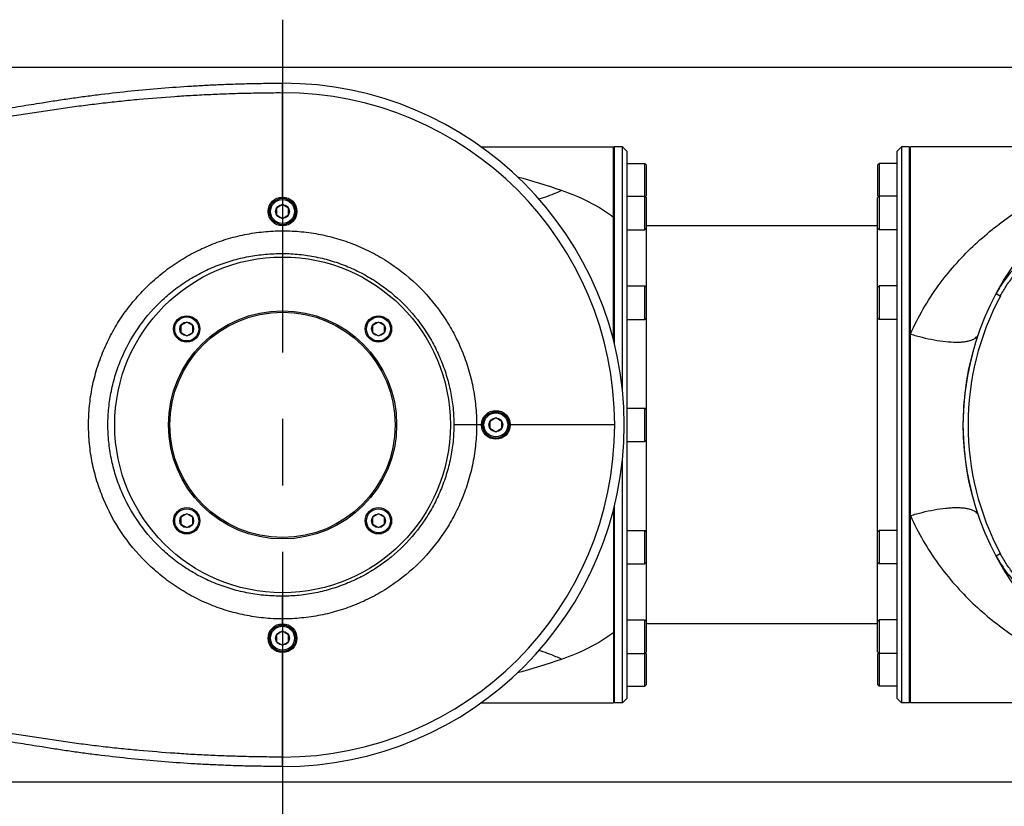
# Model space of a CAD drawing. Header units: millimetres. Extents: x 16 to 3344, y 34 to 2360.
# Tile 24 of 127: x 885 to 1091, y 1460 to 1624. Entities that reach past the tile are written whole.
import ezdxf

# ---------------------------------------------------------------- set-up
doc = ezdxf.new("R2010")
doc.units = ezdxf.units.MM
doc.header["$LTSCALE"] = 185.02
doc.linetypes.add('CENTER', pattern=[0.6, 0.375, -0.075, 0.075, -0.075])
doc.layers.get('0').update_dxf_attribs({"linetype": 'CONTINUOUS'})
for name, color, linetype in [('BASE_ASM_PBL6', 7, 'CONTINUOUS'), ('DEFAULT_1', 7, 'CENTER'), ('MIDDLE_ASM_PBL18', 7, 'CONTINUOUS'), ('TOP_ASM_PBL17', 7, 'CONTINUOUS'), ('TOP_VIEW_VBL5', 7, 'CONTINUOUS')]:
    doc.layers.add(name, color=color, linetype=linetype)
doc.styles.get("Standard").update_dxf_attribs({"font": 'malgun.ttf'})
doc.dimstyles.new('DIMSTYLE_2', dxfattribs={"dimtxt": 16, "dimasz": 6, "dimexe": 1, "dimexo": 0.5, "dimgap": 1, "dimtad": 1, "dimdsep": 46, "dimtxsty": 'Standard', "dimblk": '_FILLED', "dimblk1": '_FILLED', "dimblk2": '_FILLED', "dimcen": 0.09, "dimclrt": 134, "dimazin": 2, "dimtp": 0.5, "dimtm": 0.5, "dimtfac": 1, "dimtofl": 0, "dimtmove": 0, "dimatfit": 3, "dimldrblk": '_FILLED', "dimfxl": 1, "dimtolj": 1, "dimarcsym": 0})

# ---------------------------------------------------------------- blocks, each defined once
blk = doc.blocks.new('_FILLED')
at = {"color": 0, "linetype": 'ByBlock'}
blk.add_solid([(0, 0), (-1, 0.2), (-1, -0.2)], dxfattribs=at)
blk = doc.blocks.new('*D20')
at = {"color": 134, "transparency": 16777216}
for p, q in [((1268.41, 1549.64), (770.17, 1549.64)), ((774.17, 1549.64), (774.17, 1475.14)), ((774.17, 1400.64), (774.17, 1475.14)), ((1268.41, 1400.64), (770.17, 1400.64))]:
    blk.add_line(p, q, dxfattribs=at)
at = {"color": 134, "transparency": 16777216, "xscale": 6, "yscale": 6, "zscale": 6}
for p, rotation in [((774.17, 1549.64), 90), ((774.17, 1400.64), 270)]:
    blk.add_blockref('_FILLED', p, dxfattribs=dict(at, rotation=rotation))
at = {"color": 134, "transparency": 16777216, "insert": (754.17, 1475.14), "char_height": 16, "width": 36.8, "attachment_point": 2, "rotation": 90, "line_spacing_factor": 0.9}
blk.add_mtext('149', dxfattribs=at)
blk = doc.blocks.new('TOP_ASM_PBL17', base_point=(986.42, 1475.14))
at = {"layer": 'TOP_ASM_PBL17', "color": 7}
for p, q in [((1070.41, 1522.64), (1070.41, 1546.39)), ((1070.41, 1521.09), (1069.16, 1520.36)), ((1069.16, 1520.36), (1069.16, 1518.92)), ((1071.66, 1520.36), (1070.41, 1521.09)), ((1071.66, 1518.92), (1071.66, 1520.36)), ((1069.16, 1518.92), (1070.41, 1518.2)), ((1070.41, 1518.2), (1071.66, 1518.92)), ((1070.41, 1516.64), (1070.41, 1510.87)), ((1050.41, 1496.59), (1049.16, 1495.86)), ((1049.16, 1495.86), (1049.16, 1494.42)), ((1051.66, 1495.86), (1050.41, 1496.59)), ((1051.66, 1494.42), (1051.66, 1495.86)), ((1090.41, 1496.59), (1089.16, 1495.86)), ((1089.16, 1495.86), (1089.16, 1494.42)), ((1091.66, 1495.86), (1090.41, 1496.59)), ((1091.66, 1494.42), (1091.66, 1495.86)), ((1049.16, 1494.42), (1050.41, 1493.7)), ((1050.41, 1493.7), (1051.66, 1494.42)), ((1089.16, 1494.42), (1090.41, 1493.7)), ((1090.41, 1493.7), (1091.66, 1494.42)), ((1111.91, 1475.14), (1106.14, 1475.14)), ((1114.91, 1476.59), (1113.66, 1475.86)), ((1113.66, 1475.86), (1113.66, 1474.42)), ((1116.16, 1475.86), (1114.91, 1476.59)), ((1116.16, 1474.42), (1116.16, 1475.86)), ((1139.68, 1475.14), (1117.91, 1475.14)), ((1113.66, 1474.42), (1114.91, 1473.7)), ((1114.91, 1473.7), (1116.16, 1474.42)), ((1050.41, 1456.59), (1049.16, 1455.86)), ((1051.66, 1455.86), (1050.41, 1456.59)), ((1090.41, 1456.59), (1089.16, 1455.86)), ((1091.66, 1455.86), (1090.41, 1456.59)), ((1049.16, 1455.86), (1049.16, 1454.42)), ((1049.16, 1454.42), (1050.41, 1453.7)), ((1050.41, 1453.7), (1051.66, 1454.42)), ((1051.66, 1454.42), (1051.66, 1455.86)), ((1089.16, 1455.86), (1089.16, 1454.42)), ((1089.16, 1454.42), (1090.41, 1453.7)), ((1090.41, 1453.7), (1091.66, 1454.42)), ((1091.66, 1454.42), (1091.66, 1455.86)), ((1070.41, 1434.67), (1070.41, 1439.41)), ((1070.41, 1433.64), (1070.41, 1434.67)), ((1070.41, 1432.09), (1069.16, 1431.36)), ((1071.66, 1431.36), (1070.41, 1432.09)), ((1069.16, 1431.36), (1069.16, 1429.92)), ((1069.16, 1429.92), (1070.41, 1429.2)), ((1070.41, 1429.2), (1071.66, 1429.92)), ((1071.66, 1429.92), (1071.66, 1431.36)), ((1070.41, 1403.89), (1070.41, 1427.64))]:
    blk.add_line(p, q, dxfattribs=at)
for centre, radius in [((1070.41, 1519.64), 3), ((1070.41, 1519.64), 2.75), ((1070.41, 1519.64), 2.5), ((1070.41, 1519.64), 1.44), ((1070.41, 1475.14), 35), ((1070.41, 1475.14), 23.8), ((1070.41, 1475.14), 23.5), ((1050.41, 1495.14), 2.75), ((1050.41, 1495.14), 2.5), ((1090.41, 1495.14), 2.75), ((1090.41, 1495.14), 2.5), ((1050.41, 1495.14), 1.44), ((1090.41, 1495.14), 1.44), ((1114.91, 1475.14), 3), ((1114.91, 1475.14), 2.75), ((1114.91, 1475.14), 2.5), ((1114.91, 1475.14), 1.44), ((1050.41, 1455.14), 2.75), ((1050.41, 1455.14), 2.5), ((1050.41, 1455.14), 1.44), ((1090.41, 1455.14), 2.75), ((1090.41, 1455.14), 2.5), ((1090.41, 1455.14), 1.44), ((1070.41, 1430.64), 3), ((1070.41, 1430.64), 2.75), ((1070.41, 1430.64), 2.5), ((1070.41, 1430.64), 1.44)]:
    blk.add_circle(centre, radius, dxfattribs=at)
for radius in [71.25, 69.28]:
    blk.add_arc((1070.41, 1475.14), radius, 270, 90, dxfattribs=at)
for points, knots in [([(1020.25, 1542.33), (1021.27, 1542.49), (1023.31, 1542.82), (1026.39, 1543.27), (1029.48, 1543.7), (1033.62, 1544.22), (1038.82, 1544.81), (1045.09, 1545.38), (1050.34, 1545.76), (1054.55, 1545.99), (1057.72, 1546.14), (1060.89, 1546.25), (1063.53, 1546.32), (1065.64, 1546.36), (1067.76, 1546.39), (1069.35, 1546.4), (1070.41, 1546.39)], [0, 0, 0, 0, 0.061576, 0.123327, 0.185242, 0.247311, 0.371866, 0.496903, 0.622331, 0.685162, 0.748056, 0.810998, 0.873978, 0.905479, 0.936983, 1, 1, 1, 1]), ([(951.32, 1533.39), (952.54, 1533.46), (954.99, 1533.6), (959.91, 1533.91), (966.1, 1534.35), (973.55, 1534.94), (981.01, 1535.61), (988.46, 1536.37), (995.91, 1537.21), (1002.11, 1537.98), (1007.06, 1538.63), (1010.77, 1539.14), (1014.48, 1539.67), (1018.18, 1540.23), (1021.27, 1540.71), (1023.74, 1541.08), (1026.21, 1541.43), (1029.31, 1541.83), (1033.02, 1542.28), (1036.75, 1542.69), (1041.72, 1543.18), (1046.7, 1543.58), (1051.68, 1543.89), (1055.43, 1544.08), (1059.17, 1544.23), (1062.91, 1544.34), (1066.66, 1544.4), (1069.16, 1544.43), (1070.41, 1544.42)], [0, 0, 0, 0, 0.030661, 0.061537, 0.123715, 0.186199, 0.248788, 0.311389, 0.37399, 0.436591, 0.467891, 0.499192, 0.530493, 0.561793, 0.593094, 0.608744, 0.624394, 0.655695, 0.686996, 0.718296, 0.749597, 0.812197, 0.843498, 0.874798, 0.906099, 0.937399, 0.9687, 1, 1, 1, 1]), ([(951.32, 1534.28), (952.66, 1534.37), (955.35, 1534.57), (960.8, 1534.99), (970.6, 1535.84), (981.95, 1537.02), (993.47, 1538.42), (1000.81, 1539.4), (1006.74, 1540.24), (1011.23, 1540.9), (1014.98, 1541.48), (1017.98, 1541.96), (1019.49, 1542.21), (1020.25, 1542.33)], [0, 0, 0, 0, 0.058031, 0.116783, 0.236349, 0.482972, 0.609595, 0.738126, 0.803036, 0.868337, 0.934002, 0.966961, 1, 1, 1, 1]), ([(1029.94, 1475.14), (1029.94, 1476.47), (1030.07, 1479.12), (1030.66, 1483.05), (1031.64, 1486.91), (1032.99, 1490.64), (1034.71, 1494.23), (1036.77, 1497.63), (1039.15, 1500.81), (1041.83, 1503.74), (1044.77, 1506.41), (1047.95, 1508.78), (1051.35, 1510.83), (1054.93, 1512.55), (1058.04, 1513.68), (1060.58, 1514.4), (1062.52, 1514.84), (1064.47, 1515.18), (1066.44, 1515.42), (1068.42, 1515.58), (1069.74, 1515.62), (1070.41, 1515.62)], [0, 0, 0, 0, 0.062583, 0.125153, 0.187705, 0.250242, 0.312763, 0.37527, 0.437764, 0.500247, 0.562712, 0.625155, 0.687581, 0.750003, 0.81244, 0.843678, 0.874926, 0.906176, 0.937428, 0.968701, 1, 1, 1, 1]), ([(1070.41, 1515.62), (1071.73, 1515.62), (1074.38, 1515.48), (1078.32, 1514.91), (1082.18, 1513.94), (1085.93, 1512.61), (1089.52, 1510.91), (1094.07, 1508.18), (1099.22, 1503.96), (1103.45, 1498.81), (1106.17, 1494.26), (1107.87, 1490.66), (1109.21, 1486.91), (1110.17, 1483.05), (1110.75, 1479.12), (1110.88, 1476.47), (1110.88, 1475.14)], [0, 0, 0, 0, 0.062522, 0.125032, 0.187545, 0.250064, 0.312585, 0.375106, 0.5, 0.624894, 0.687415, 0.749936, 0.812455, 0.874968, 0.937478, 1, 1, 1, 1]), ([(1033.98, 1475.14), (1033.98, 1476.33), (1034.1, 1478.69), (1034.64, 1482.21), (1035.52, 1485.65), (1037.15, 1490.09), (1040, 1495.31), (1043.82, 1499.87), (1047.36, 1503), (1050.23, 1505.08), (1053.3, 1506.86), (1056.53, 1508.33), (1059.33, 1509.29), (1061.61, 1509.89), (1063.34, 1510.25), (1065.1, 1510.54), (1066.86, 1510.73), (1068.63, 1510.84), (1069.81, 1510.87), (1070.41, 1510.87)], [0, 0, 0, 0, 0.062617, 0.125218, 0.187799, 0.250359, 0.375273, 0.500124, 0.562598, 0.625047, 0.68748, 0.749912, 0.812363, 0.843611, 0.874869, 0.906128, 0.937391, 0.968682, 1, 1, 1, 1]), ([(1070.41, 1510.87), (1070.99, 1510.87), (1072.16, 1510.84), (1073.91, 1510.71), (1075.64, 1510.49), (1077.94, 1510.08), (1080.78, 1509.36), (1084.08, 1508.17), (1087.25, 1506.66), (1091.25, 1504.25), (1095.79, 1500.53), (1099.52, 1495.99), (1101.93, 1491.98), (1103.43, 1488.81), (1104.62, 1485.51), (1105.34, 1482.68), (1105.75, 1480.38), (1105.98, 1478.64), (1106.11, 1476.89), (1106.14, 1475.73), (1106.14, 1475.14)], [0, 0, 0, 0, 0.031268, 0.062535, 0.093797, 0.125056, 0.187566, 0.25008, 0.312596, 0.375113, 0.5, 0.624887, 0.687404, 0.74992, 0.812434, 0.874944, 0.906203, 0.937465, 0.968732, 1, 1, 1, 1]), ([(1070.41, 1434.67), (1069.74, 1434.67), (1068.42, 1434.7), (1066.44, 1434.86), (1064.47, 1435.11), (1062.52, 1435.45), (1060.58, 1435.89), (1058.04, 1436.61), (1054.93, 1437.74), (1051.35, 1439.45), (1047.95, 1441.51), (1044.77, 1443.88), (1040.85, 1447.43), (1036.6, 1452.55), (1033.44, 1458.4), (1031.64, 1463.38), (1030.66, 1467.23), (1030.07, 1471.17), (1029.94, 1473.82), (1029.94, 1475.14)], [0, 0, 0, 0, 0.031308, 0.062591, 0.093852, 0.125112, 0.156368, 0.187616, 0.250071, 0.312513, 0.374958, 0.437419, 0.499903, 0.624771, 0.749685, 0.81224, 0.874811, 0.937398, 1, 1, 1, 1]), ([(1070.41, 1439.41), (1069.81, 1439.41), (1068.63, 1439.44), (1066.86, 1439.55), (1065.1, 1439.75), (1063.34, 1440.03), (1061.61, 1440.4), (1059.33, 1441), (1056.53, 1441.96), (1053.3, 1443.43), (1050.23, 1445.21), (1047.36, 1447.28), (1043.82, 1450.42), (1040, 1454.97), (1037.15, 1460.19), (1035.52, 1464.63), (1034.64, 1468.08), (1034.1, 1471.59), (1033.98, 1473.96), (1033.98, 1475.14)], [0, 0, 0, 0, 0.031318, 0.062609, 0.093872, 0.125131, 0.156389, 0.187637, 0.250088, 0.31252, 0.374953, 0.437402, 0.499876, 0.624727, 0.749641, 0.812201, 0.874782, 0.937383, 1, 1, 1, 1]), ([(1110.88, 1475.14), (1110.88, 1473.82), (1110.75, 1471.17), (1110.17, 1467.23), (1109.21, 1463.37), (1107.87, 1459.62), (1106.17, 1456.02), (1103.45, 1451.48), (1099.22, 1446.33), (1094.07, 1442.1), (1089.52, 1439.38), (1085.93, 1437.68), (1082.18, 1436.34), (1078.32, 1435.38), (1074.38, 1434.8), (1071.73, 1434.67), (1070.41, 1434.67)], [0, 0, 0, 0, 0.062522, 0.125032, 0.187545, 0.250064, 0.312585, 0.375106, 0.5, 0.624894, 0.687415, 0.749936, 0.812455, 0.874968, 0.937478, 1, 1, 1, 1]), ([(1106.14, 1475.14), (1106.14, 1474.56), (1106.11, 1473.39), (1105.98, 1471.64), (1105.75, 1469.9), (1105.34, 1467.6), (1104.62, 1464.77), (1103.43, 1461.47), (1101.93, 1458.3), (1099.52, 1454.3), (1095.79, 1449.76), (1091.25, 1446.03), (1087.25, 1443.62), (1084.08, 1442.12), (1080.78, 1440.93), (1077.94, 1440.21), (1075.64, 1439.79), (1073.91, 1439.57), (1072.16, 1439.44), (1070.99, 1439.41), (1070.41, 1439.41)], [0, 0, 0, 0, 0.031268, 0.062535, 0.093797, 0.125056, 0.187566, 0.25008, 0.312596, 0.375113, 0.5, 0.624887, 0.687404, 0.74992, 0.812434, 0.874944, 0.906203, 0.937465, 0.968732, 1, 1, 1, 1]), ([(1070.41, 1405.86), (1069.16, 1405.85), (1066.66, 1405.88), (1062.91, 1405.94), (1059.17, 1406.05), (1055.43, 1406.2), (1051.68, 1406.39), (1046.7, 1406.71), (1041.72, 1407.11), (1036.75, 1407.59), (1033.02, 1408), (1029.31, 1408.45), (1026.21, 1408.86), (1023.74, 1409.21), (1021.27, 1409.58), (1018.18, 1410.05), (1014.48, 1410.61), (1010.77, 1411.14), (1007.06, 1411.65), (1002.11, 1412.31), (995.91, 1413.08), (988.46, 1413.92), (981.01, 1414.67), (973.55, 1415.34), (966.1, 1415.94), (959.91, 1416.37), (954.99, 1416.68), (952.54, 1416.82), (951.32, 1416.89)], [0, 0, 0, 0, 0.0313, 0.062601, 0.093901, 0.125202, 0.156502, 0.187803, 0.250403, 0.281704, 0.313004, 0.344305, 0.375606, 0.391256, 0.406906, 0.438207, 0.469507, 0.500808, 0.532109, 0.563409, 0.62601, 0.688611, 0.751212, 0.813801, 0.876285, 0.938463, 0.969339, 1, 1, 1, 1]), ([(1020.25, 1407.96), (1019.49, 1408.08), (1017.98, 1408.32), (1014.98, 1408.8), (1011.23, 1409.38), (1006.74, 1410.04), (1000.81, 1410.89), (993.47, 1411.86), (981.95, 1413.26), (970.6, 1414.44), (960.8, 1415.29), (955.35, 1415.72), (952.66, 1415.91), (951.32, 1416.01)], [0, 0, 0, 0, 0.033039, 0.065998, 0.131663, 0.196964, 0.261874, 0.390405, 0.517028, 0.763651, 0.883217, 0.941969, 1, 1, 1, 1]), ([(1070.41, 1403.89), (1069.35, 1403.88), (1067.76, 1403.9), (1065.64, 1403.93), (1063.53, 1403.96), (1060.89, 1404.03), (1057.72, 1404.15), (1054.55, 1404.29), (1050.34, 1404.53), (1045.09, 1404.9), (1038.82, 1405.48), (1033.62, 1406.06), (1029.48, 1406.59), (1026.39, 1407.01), (1023.31, 1407.47), (1021.27, 1407.79), (1020.25, 1407.96)], [0, 0, 0, 0, 0.063017, 0.094521, 0.126022, 0.189002, 0.251944, 0.314838, 0.377669, 0.503097, 0.628134, 0.752689, 0.814758, 0.876673, 0.938424, 1, 1, 1, 1])]:
    blk.add_open_spline(points, degree=3, knots=knots, dxfattribs=at)
blk = doc.blocks.new('MIDDLE_ASM_PBL18', base_point=(1220.09, 1475.14))
at = {"layer": 'MIDDLE_ASM_PBL18', "color": 7}
for p, q in [((1111.76, 1533.14), (1139.41, 1533.14)), ((1139.41, 1492.85), (1139.41, 1533.14)), ((1139.61, 1533.14), (1139.61, 1492.06)), ((1141.31, 1533.14), (1139.61, 1533.14)), ((1141.31, 1482.05), (1141.31, 1533.14)), ((1141.31, 1533.14), (1142.31, 1532.14)), ((1198.51, 1532.14), (1199.51, 1533.14)), ((1201.21, 1533.14), (1199.51, 1533.14)), ((1199.51, 1533.14), (1199.51, 1417.14)), ((1201.21, 1417.14), (1201.21, 1533.14)), ((1270.41, 1533.14), (1201.41, 1533.14)), ((1201.41, 1417.14), (1201.41, 1533.14)), ((1139.61, 1531.14), (1139.41, 1531.14)), ((1142.31, 1418.14), (1142.31, 1532.14)), ((1198.51, 1532.14), (1198.51, 1418.14)), ((1201.41, 1531.14), (1201.21, 1531.14)), ((1142.31, 1529.64), (1145.96, 1529.64)), ((1145.96, 1515.81), (1145.96, 1529.64)), ((1146.31, 1529.29), (1145.96, 1529.64)), ((1146.31, 1522.99), (1146.31, 1529.29)), ((1194.51, 1529.29), (1194.86, 1529.64)), ((1194.51, 1529.29), (1194.51, 1522.99)), ((1198.51, 1529.64), (1194.86, 1529.64)), ((1194.86, 1529.64), (1194.86, 1515.81)), ((1142.31, 1522.81), (1145.96, 1522.81)), ((1146.31, 1522.46), (1145.96, 1522.81)), ((1146.31, 1522.99), (1146.04, 1522.73)), ((1146.31, 1427.82), (1146.31, 1522.46)), ((1194.51, 1522.99), (1194.77, 1522.73)), ((1194.51, 1522.46), (1194.86, 1522.81)), ((1194.51, 1427.82), (1194.51, 1522.46)), ((1198.51, 1522.81), (1194.86, 1522.81)), ((1142.31, 1515.81), (1145.96, 1515.81)), ((1146.31, 1516.16), (1145.96, 1515.81)), ((1194.51, 1516.64), (1146.31, 1516.64)), ((1194.51, 1516.16), (1194.86, 1515.81)), ((1198.51, 1515.81), (1194.86, 1515.81)), ((1247.91, 1515.56), (1246.66, 1514.84)), ((1246.66, 1513.39), (1246.66, 1514.84)), ((1249.16, 1514.84), (1247.91, 1515.56)), ((1249.16, 1514.84), (1249.16, 1513.39)), ((1245.6, 1512.19), (1230.49, 1512.19)), ((1246.66, 1513.39), (1247.91, 1512.67)), ((1247.91, 1512.67), (1249.16, 1513.39)), ((1310.32, 1512.19), (1250.21, 1512.19)), ((1314.08, 1513.3), (1310.32, 1510.01)), ((1310.32, 1510.01), (1310.32, 1512.19)), ((1227.14, 1510.01), (1310.32, 1510.01)), ((1304.88, 1505.51), (1303.63, 1504.79)), ((1306.13, 1504.79), (1304.88, 1505.51)), ((1142.31, 1504.14), (1145.96, 1504.14)), ((1145.96, 1497.14), (1145.96, 1504.14)), ((1146.31, 1503.79), (1145.96, 1504.14)), ((1194.51, 1503.79), (1194.86, 1504.14)), ((1198.51, 1504.14), (1194.86, 1504.14)), ((1194.86, 1504.14), (1194.86, 1497.14)), ((1303.63, 1503.35), (1303.63, 1504.79)), ((1306.13, 1504.79), (1306.13, 1503.35)), ((1220.13, 1502.01), (1219.25, 1502.48)), ((1227.8, 1501.44), (1231.41, 1501.44)), ((1303.63, 1503.35), (1304.88, 1502.62)), ((1304.88, 1502.62), (1306.13, 1503.35)), ((1231.41, 1500.64), (1227.8, 1500.64)), ((1146.31, 1497.49), (1145.96, 1497.14)), ((1194.51, 1497.49), (1194.86, 1497.14)), ((1142.31, 1497.14), (1145.96, 1497.14)), ((1198.51, 1497.14), (1194.86, 1497.14)), ((1142.31, 1478.64), (1145.96, 1478.64)), ((1145.96, 1471.64), (1145.96, 1478.64)), ((1146.31, 1478.29), (1145.96, 1478.64)), ((1142.31, 1471.64), (1145.96, 1471.64)), ((1146.31, 1471.99), (1145.96, 1471.64)), ((1141.31, 1417.14), (1141.31, 1468.24)), ((1139.61, 1458.23), (1139.61, 1417.14)), ((1139.41, 1457.44), (1139.41, 1417.14)), ((1142.31, 1453.14), (1145.96, 1453.14)), ((1146.31, 1452.79), (1145.96, 1453.14)), ((1145.96, 1446.14), (1145.96, 1453.14)), ((1194.51, 1452.79), (1194.86, 1453.14)), ((1198.51, 1453.14), (1194.86, 1453.14)), ((1194.86, 1453.14), (1194.86, 1446.14)), ((1219.25, 1447.81), (1220.13, 1448.28)), ((1142.31, 1446.14), (1145.96, 1446.14)), ((1146.31, 1446.49), (1145.96, 1446.14)), ((1194.51, 1446.49), (1194.86, 1446.14)), ((1198.51, 1446.14), (1194.86, 1446.14)), ((1304.88, 1447.66), (1303.63, 1446.94)), ((1303.63, 1445.5), (1303.63, 1446.94)), ((1306.13, 1446.94), (1304.88, 1447.66)), ((1306.13, 1446.94), (1306.13, 1445.5)), ((1303.63, 1445.5), (1304.88, 1444.77)), ((1304.88, 1444.77), (1306.13, 1445.5)), ((1227.14, 1440.27), (1226.79, 1439.68)), ((1310.32, 1440.27), (1227.14, 1440.27)), ((1314.08, 1436.98), (1310.32, 1440.27)), ((1310.32, 1438.09), (1310.32, 1440.27)), ((1230.49, 1438.09), (1245.6, 1438.09)), ((1250.21, 1438.09), (1310.32, 1438.09)), ((1247.91, 1437.61), (1246.66, 1436.89)), ((1246.66, 1435.45), (1246.66, 1436.89)), ((1249.16, 1436.89), (1247.91, 1437.61)), ((1249.16, 1436.89), (1249.16, 1435.45)), ((1142.31, 1434.47), (1145.96, 1434.47)), ((1146.31, 1434.12), (1145.96, 1434.47)), ((1145.96, 1420.64), (1145.96, 1434.47)), ((1194.51, 1433.64), (1146.31, 1433.64)), ((1194.51, 1434.12), (1194.86, 1434.47)), ((1198.51, 1434.47), (1194.86, 1434.47)), ((1194.86, 1434.47), (1194.86, 1420.64)), ((1246.66, 1435.45), (1247.91, 1434.73)), ((1247.91, 1434.73), (1249.16, 1435.45)), ((1142.31, 1427.47), (1145.96, 1427.47)), ((1146.31, 1427.82), (1145.96, 1427.47)), ((1146.31, 1427.29), (1146.04, 1427.56)), ((1194.51, 1427.82), (1194.86, 1427.47)), ((1194.51, 1427.29), (1194.77, 1427.56)), ((1198.51, 1427.47), (1194.86, 1427.47)), ((1146.31, 1420.99), (1146.31, 1427.29)), ((1194.51, 1427.29), (1194.51, 1420.99)), ((1142.31, 1420.64), (1145.96, 1420.64)), ((1146.31, 1420.99), (1145.96, 1420.64)), ((1194.51, 1420.99), (1194.86, 1420.64)), ((1198.51, 1420.64), (1194.86, 1420.64)), ((1111.76, 1417.14), (1139.41, 1417.14)), ((1139.61, 1419.14), (1139.41, 1419.14)), ((1141.31, 1417.14), (1139.61, 1417.14)), ((1141.31, 1417.14), (1142.31, 1418.14)), ((1198.51, 1418.14), (1199.51, 1417.14)), ((1201.21, 1417.14), (1199.51, 1417.14)), ((1201.41, 1419.14), (1201.21, 1419.14)), ((1270.41, 1417.14), (1201.41, 1417.14))]:
    blk.add_line(p, q, dxfattribs=at)
for centre, radius in [((1270.41, 1475.14), 58), ((1247.91, 1514.11), 3), ((1247.91, 1514.11), 2.75), ((1247.91, 1514.11), 2.58), ((1247.91, 1514.11), 1.25), ((1229.61, 1501.04), 6.5), ((1229.61, 1501.04), 5.5), ((1304.88, 1504.07), 3), ((1304.88, 1504.07), 2.75), ((1304.88, 1504.07), 2.58), ((1304.88, 1504.07), 1.25), ((1304.88, 1446.22), 3), ((1304.88, 1446.22), 2.75), ((1304.88, 1446.22), 2.58), ((1304.88, 1446.22), 1.25), ((1247.91, 1436.17), 3), ((1247.91, 1436.17), 2.75), ((1247.91, 1436.17), 2.58), ((1247.91, 1436.17), 1.25)]:
    blk.add_circle(centre, radius, dxfattribs=at)
for centre, radius, start, end in [((1080.32, 1383.33), 148.73, 71.0542, 74.7464), ((1247.23, 1482.73), 33.89, 119.5981, 126.3708), ((1270.41, 1475.14), 53, 318.8565, 41.1435), ((1270.41, 1475.14), 57, 151.8799, 208.1201), ((1229.61, 1501.04), 1.85, 12.4869, 167.5131), ((1229.61, 1501.04), 1.55, 14.9552, 165.0447), ((1229.61, 1501.04), 1.85, 192.4869, 347.5131), ((1229.61, 1501.04), 1.55, 194.9552, 345.0447), ((1278.59, 1477.46), 66.51, 194.5554, 195.4309), ((1280.54, 1478), 68.53, 195.4281, 195.7313), ((1247.37, 1467.77), 34.14, 233.6545, 240.3776), ((1241.73, 1469.5), 33.36, 243.3844, 250.3162), ((1079.34, 1570.12), 152.04, 285.2957, 288.9056)]:
    blk.add_arc(centre, radius, start, end, dxfattribs=at)
for points, knots in [([(1201.41, 1494.08), (1202.18, 1495.87), (1203.93, 1499.32), (1207.05, 1504.12), (1210.55, 1508.47), (1215.56, 1513.66), (1222.43, 1519.17), (1231.35, 1524.39), (1240.65, 1528.31), (1250.2, 1531.06), (1259.89, 1532.71), (1266.41, 1533.11), (1269.66, 1533.14)], [0, 0, 0, 0, 0.070634, 0.139497, 0.206696, 0.272404, 0.4, 0.523804, 0.644928, 0.76423, 0.882392, 1, 1, 1, 1]), ([(1230.49, 1512.19), (1232.89, 1515.1), (1238.28, 1520.45), (1246.28, 1525.56), (1253.26, 1528.54), (1258.79, 1530.2), (1264.55, 1531.23), (1270.43, 1531.57), (1276.28, 1531.22), (1282.02, 1530.2), (1287.55, 1528.54), (1294.54, 1525.56), (1302.54, 1520.44), (1307.93, 1515.1), (1310.32, 1512.19)], [0, 0, 0, 0, 0.123588, 0.24686, 0.308877, 0.371999, 0.435909, 0.500226, 0.564525, 0.627838, 0.691009, 0.753282, 0.876579, 1, 1, 1, 1]), ([(1128.61, 1524), (1128.22, 1523.82), (1126.68, 1523.15), (1125.09, 1522.56), (1123.89, 1522.18)], [0, 0, 0, 0, 0.253051, 1, 1, 1, 1]), ([(1139.41, 1518.41), (1137.85, 1519.65), (1134.35, 1521.79), (1130.57, 1523.33), (1128.61, 1524)], [0, 0, 0, 0, 0.489133, 1, 1, 1, 1]), ([(1226.79, 1510.61), (1227.39, 1510.91), (1228.31, 1511.33), (1229.55, 1511.84), (1230.18, 1512.08), (1230.49, 1512.19)], [0, 0, 0, 0, 0.501484, 0.75147, 1, 1, 1, 1]), ([(1310.32, 1512.19), (1310.51, 1512.33), (1310.91, 1512.59), (1311.51, 1512.94), (1312.09, 1513.22), (1312.63, 1513.43), (1313.12, 1513.54), (1313.53, 1513.56), (1313.86, 1513.49), (1314.03, 1513.37), (1314.08, 1513.3)], [0, 0, 0, 0, 0.173115, 0.341767, 0.499602, 0.640752, 0.760667, 0.858262, 0.935606, 1, 1, 1, 1]), ([(1226.79, 1510.61), (1225.95, 1510.19), (1224.78, 1509.38), (1223.39, 1508.13), (1222.1, 1506.77), (1220.66, 1504.91), (1219.69, 1503.31), (1219.25, 1502.48)], [0, 0, 0, 0, 0.2497, 0.374756, 0.49983, 0.749876, 1, 1, 1, 1]), ([(1220.13, 1502.01), (1220.56, 1502.8), (1221.48, 1504.34), (1223.08, 1506.5), (1224.63, 1508.13), (1226.01, 1509.28), (1226.75, 1509.79), (1227.14, 1510.01)], [0, 0, 0, 0, 0.250136, 0.500056, 0.75006, 0.874594, 1, 1, 1, 1]), ([(1227.14, 1510.01), (1227.1, 1510.07), (1226.99, 1510.27), (1226.87, 1510.46), (1226.79, 1510.61)], [0, 0, 0, 0, 0.274202, 1, 1, 1, 1]), ([(1201.41, 1494.08), (1202.21, 1493.83), (1203.85, 1493.37), (1206.3, 1492.84), (1208.66, 1492.49), (1210.53, 1492.37), (1211.88, 1492.41), (1212.75, 1492.49), (1213.51, 1492.64), (1214.16, 1492.83), (1214.69, 1493.08), (1215.11, 1493.37), (1215.41, 1493.7), (1215.54, 1493.95), (1215.58, 1494.08)], [0, 0, 0, 0, 0.170006, 0.340805, 0.503921, 0.650757, 0.715815, 0.774469, 0.826386, 0.871629, 0.910564, 0.944043, 0.973307, 1, 1, 1, 1]), ([(1214.3, 1489.83), (1213.98, 1488.65), (1213.42, 1486.26), (1212.6, 1481.43), (1212.17, 1475.3), (1212.57, 1469.16), (1213.36, 1464.32), (1213.91, 1461.93), (1214.22, 1460.75)], [0, 0, 0, 0, 0.124794, 0.24978, 0.499973, 0.75018, 0.875184, 1, 1, 1, 1]), ([(1201.41, 1456.21), (1202.22, 1456.46), (1203.85, 1456.91), (1206.3, 1457.45), (1208.32, 1457.74), (1209.85, 1457.87), (1210.91, 1457.9), (1211.87, 1457.88), (1212.74, 1457.79), (1213.51, 1457.65), (1214.16, 1457.45), (1214.69, 1457.21), (1215.11, 1456.92), (1215.41, 1456.58), (1215.54, 1456.33), (1215.58, 1456.21)], [0, 0, 0, 0, 0.170123, 0.340804, 0.503869, 0.579882, 0.650795, 0.715731, 0.774307, 0.826311, 0.871647, 0.910549, 0.943985, 0.973283, 1, 1, 1, 1]), ([(1201.41, 1456.21), (1202.18, 1454.42), (1203.93, 1450.97), (1207.05, 1446.17), (1210.55, 1441.81), (1215.56, 1436.63), (1222.43, 1431.12), (1231.34, 1425.9), (1240.64, 1421.97), (1250.19, 1419.22), (1259.89, 1417.57), (1266.41, 1417.17), (1269.66, 1417.15)], [0, 0, 0, 0, 0.070634, 0.139497, 0.206696, 0.272404, 0.4, 0.523805, 0.644928, 0.76423, 0.882393, 1, 1, 1, 1]), ([(1227.14, 1440.27), (1226.75, 1440.5), (1226, 1441.01), (1224.62, 1442.17), (1223.07, 1443.8), (1221.47, 1445.95), (1220.56, 1447.49), (1220.13, 1448.28)], [0, 0, 0, 0, 0.12604, 0.252115, 0.50196, 0.750204, 1, 1, 1, 1]), ([(1219.25, 1447.81), (1219.69, 1446.99), (1220.65, 1445.4), (1222.35, 1443.18), (1224.02, 1441.53), (1225.53, 1440.38), (1226.36, 1439.89), (1226.79, 1439.68)], [0, 0, 0, 0, 0.247609, 0.49461, 0.744633, 0.87176, 1, 1, 1, 1]), ([(1310.32, 1438.09), (1309.11, 1436.62), (1306.56, 1433.83), (1302.33, 1430.07), (1297.74, 1426.78), (1293.63, 1424.46), (1290.2, 1422.88), (1286.65, 1421.47), (1282.02, 1420.08), (1276.26, 1419.06), (1270.39, 1418.71), (1264.53, 1419.06), (1258.79, 1420.08), (1253.26, 1421.74), (1246.28, 1424.73), (1238.27, 1429.84), (1232.88, 1435.18), (1230.49, 1438.09)], [0, 0, 0, 0, 0.062278, 0.123706, 0.18521, 0.247117, 0.278059, 0.309134, 0.372236, 0.43612, 0.500413, 0.564688, 0.627977, 0.691123, 0.753375, 0.876624, 1, 1, 1, 1]), ([(1314.08, 1436.98), (1314.03, 1436.91), (1313.86, 1436.8), (1313.53, 1436.73), (1313.12, 1436.75), (1312.63, 1436.86), (1312.09, 1437.06), (1311.51, 1437.34), (1310.91, 1437.69), (1310.51, 1437.95), (1310.32, 1438.09)], [0, 0, 0, 0, 0.064394, 0.141739, 0.239333, 0.359248, 0.500399, 0.658233, 0.826885, 1, 1, 1, 1]), ([(1128.61, 1426.28), (1130.57, 1426.96), (1134.35, 1428.49), (1137.85, 1430.63), (1139.41, 1431.87)], [0, 0, 0, 0, 0.510888, 1, 1, 1, 1]), ([(1128.61, 1426.28), (1128.22, 1426.46), (1126.68, 1427.13), (1125.09, 1427.72), (1123.89, 1428.1)], [0, 0, 0, 0, 0.253051, 1, 1, 1, 1])]:
    blk.add_open_spline(points, degree=3, knots=knots, dxfattribs=at)
blk = doc.blocks.new('BASE_ASM_PBL6', base_point=(1093.936, 1475.142))
at = {"layer": 'BASE_ASM_PBL6', "color": 134}
dim = blk.add_linear_dim(base=(774.165, 1400.642), p1=(1268.906, 1549.642), p2=(1268.906, 1400.642), angle=270, dimstyle='DIMSTYLE_2', dxfattribs=at)
dim.commit()
dim.dimension.update_dxf_attribs({"geometry": '*D20', "text_midpoint": (774.165, 1475.5), "dimtype": 160})
blk = doc.blocks.new('TOP_VIEW_VBL5', base_point=(1093.94, 1475.14))
at = {"layer": 'BASE_ASM_PBL6'}
blk.add_blockref('BASE_ASM_PBL6', (1093.94, 1475.14), dxfattribs=at)
at = {"layer": 'MIDDLE_ASM_PBL18'}
blk.add_blockref('MIDDLE_ASM_PBL18', (1220.09, 1475.14), dxfattribs=at)
at = {"layer": 'TOP_ASM_PBL17'}
blk.add_blockref('TOP_ASM_PBL17', (986.42, 1475.14), dxfattribs=at)

msp = doc.modelspace()

# ---------------------------------------------------------------- linework, layer by layer
at = {"layer": 'DEFAULT_1', "color": 1}
msp.add_line((940, 1624.5), (940, 370), dxfattribs=at)

# ---------------------------------------------------------------- block references
at = {"layer": 'TOP_VIEW_VBL5'}
msp.add_blockref('TOP_VIEW_VBL5', (963.529, 1540), dxfattribs=at)

doc.saveas('drawing.dxf')
